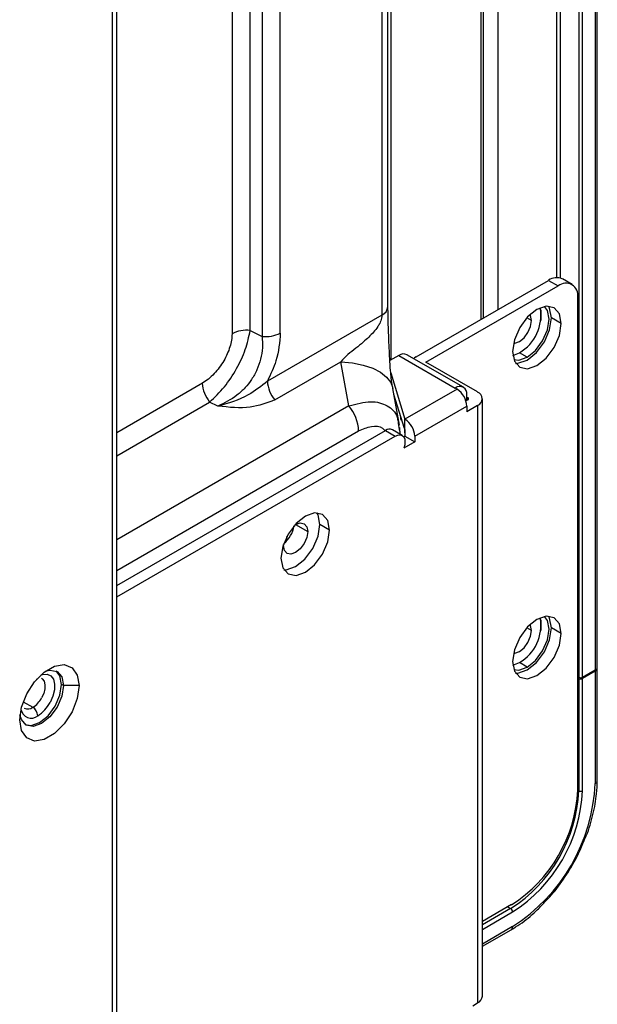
# Model space of a CAD drawing. Header units: millimetres. Extents: x 0 to 1118, y 0 to 864.
# Tile 187 of 254: x 996.58 to 1003.57, y 680.97 to 692.9. Entities that reach past the tile are written whole.
import ezdxf

# ---------------------------------------------------------------- set-up
doc = ezdxf.new("R2010")
doc.units = ezdxf.units.MM

msp = doc.modelspace()

# ---------------------------------------------------------------- linework, layer by layer
at = {"color": 8, "linetype": 'Continuous', "lineweight": 25}
for p, q in [((1001.078, 688.779), (1001.078, 776.092)), ((1002.165, 743.956), (1002.165, 689.27)), ((1003.078, 743.464), (1003.078, 689.774)), ((1002.372, 689.389), (1002.372, 700.753)), ((1002.89, 689.385), (1002.89, 689.256)), ((1002.778, 689.256), (1002.721, 689.289)), ((998.791, 688.495), (997.753, 687.896)), ((1002.006, 688.321), (1002.006, 688.293)), ((997.753, 687.617), (998.879, 688.267)), ((1000.565, 688.221), (997.753, 686.597)), ((997.753, 686.225), (1000.683, 687.917)), ((1001.172, 687.957), (1001.179, 687.916)), ((999.92, 686.783), (1000.067, 686.698)), ((1002.778, 685.5), (1002.721, 685.532)), ((1002.89, 685.629), (1002.89, 685.5)), ((996.621, 684.635), (996.738, 684.568)), ((1003.349, 683.557), (1003.337, 683.564)), ((1002.524, 682.128), (1002.182, 681.931)), ((1002.182, 681.876), (1002.548, 682.087)), ((1002.489, 682.149), (1002.524, 682.128)), ((1002.548, 681.911), (1002.182, 681.699))]:
    msp.add_line(p, q, dxfattribs=at)
at = {"color": 7, "linetype": 'Continuous', "lineweight": 25}
for p, q in [((1002.194, 689.287), (1002.194, 743.939)), ((1003.127, 689.769), (1003.127, 743.438)), ((997.753, 680.829), (997.753, 731.857)), ((997.704, 680.761), (997.704, 731.789)), ((1001.038, 689.423), (1001.038, 722.067)), ((1000.965, 721.689), (1000.965, 689.321)), ((999.515, 718.033), (999.515, 689.063)), ((999.735, 689.103), (999.735, 718.073)), ((999.15, 717.888), (999.15, 689.094)), ((999.37, 689.135), (999.37, 717.928)), ((1003.55, 700.497), (1003.55, 685.02)), ((1003.574, 685.054), (1003.574, 700.534)), ((1003.349, 700.233), (1003.349, 684.932)), ((1003.396, 684.932), (1003.396, 700.26)), ((1001.381, 688.817), (1002.984, 689.742)), ((1002.984, 689.742), (1003.102, 689.674)), ((1003.268, 689.691), (1003.151, 689.759)), ((1001.499, 688.749), (1003.102, 689.674)), ((1003.337, 683.564), (1003.337, 689.538)), ((1000.965, 689.321), (999.578, 688.52)), ((1003.137, 689.219), (1003.019, 689.287)), ((999.37, 689.135), (999.515, 689.063)), ((999.667, 688.292), (1000.468, 688.755)), ((1000.565, 688.221), (1000.468, 688.755)), ((1001.169, 688.831), (1001.063, 688.77)), ((1001.169, 688.831), (1001.852, 688.436)), ((1001.952, 688.446), (1001.269, 688.841)), ((1002.124, 688.389), (1001.499, 688.749)), ((1002.551, 688.833), (1002.63, 688.865)), ((1002.725, 688.81), (1002.63, 688.865)), ((1001.073, 688.622), (1001.245, 688.058)), ((1001.091, 688.46), (1001.098, 688.431)), ((1001.179, 687.986), (1001.098, 688.431)), ((1001.876, 688.423), (1001.245, 688.058)), ((1001.876, 688.423), (1001.852, 688.436)), ((1001.238, 687.945), (1001.111, 688.36)), ((1002.006, 688.293), (1001.983, 688.281)), ((1001.994, 688.287), (1001.994, 688.355)), ((1001.994, 688.327), (1002.006, 688.321)), ((1002.182, 681.067), (1002.182, 688.307)), ((998.979, 688.218), (998.879, 688.267)), ((1001.363, 687.854), (1001.994, 688.219)), ((1002.124, 688.225), (1001.994, 688.15)), ((1001.994, 688.219), (1001.994, 688.15)), ((1002.124, 688.225), (1002.124, 680.985)), ((1001.193, 688.055), (1001.193, 688.093)), ((1001.193, 688.055), (1001.207, 688.047)), ((1001.245, 687.895), (1001.245, 688.058)), ((997.753, 686.042), (1001.009, 687.922)), ((1001.009, 687.922), (1001.127, 687.854)), ((1001.21, 687.862), (1001.092, 687.93)), ((1001.167, 687.984), (1001.172, 687.957)), ((1001.188, 687.875), (1001.181, 687.957)), ((997.753, 685.906), (1001.127, 687.854)), ((1001.245, 687.854), (1001.229, 687.845)), ((1001.245, 687.895), (1001.245, 687.854)), ((1001.245, 687.854), (1001.363, 687.786)), ((1001.363, 687.854), (1001.363, 687.786)), ((1001.363, 687.786), (1001.229, 687.709)), ((1000.332, 686.715), (1000.214, 686.783)), ((999.814, 686.586), (999.814, 686.637)), ((999.772, 686.528), (999.773, 686.541)), ((1003.137, 685.462), (1003.019, 685.53)), ((1002.551, 685.077), (1002.63, 685.109)), ((1002.725, 685.054), (1002.63, 685.109)), ((1003.337, 684.938), (1003.349, 684.932)), ((1003.396, 684.932), (1003.55, 685.02)), ((1003.55, 685.006), (1003.396, 684.918)), ((1003.55, 685.006), (1003.55, 683.646)), ((1003.574, 683.68), (1003.574, 685.041)), ((997.109, 684.83), (997.085, 684.843)), ((997.298, 684.83), (997.109, 684.83)), ((1003.337, 684.925), (1003.349, 684.918)), ((1003.349, 684.918), (1003.349, 683.557)), ((1003.396, 683.557), (1003.396, 684.918)), ((1002.536, 682.176), (1002.182, 681.972)), ((1002.182, 681.671), (1002.531, 681.872)), ((1002.065, 680.951), (1002.124, 680.985))]:
    msp.add_line(p, q, dxfattribs=at)
at = {"color": 7, "linetype": 'Continuous', "lineweight": 25, "flags": 128}
for points in [[(1003.137, 689.219), (1003.115, 689.336), (1003.051, 689.409), (1002.955, 689.428), (1002.842, 689.389), (1002.73, 689.298), (1002.634, 689.169), (1002.57, 689.021), (1002.548, 688.878)], [(1002.725, 688.81), (1002.826, 688.892), (1002.912, 689.008), (1002.97, 689.141), (1002.99, 689.27), (1002.97, 689.375), (1002.934, 689.425)], [(1003.019, 689.287), (1002.997, 689.404), (1002.983, 689.429)], [(1002.56, 688.981), (1002.574, 688.981), (1002.63, 689.001), (1002.687, 689.046), (1002.734, 689.111), (1002.766, 689.184), (1002.778, 689.256)], [(1002.584, 688.736), (1002.612, 688.737), (1002.725, 688.776), (1002.837, 688.867), (1002.933, 688.996), (1002.997, 689.143), (1003.019, 689.287)], [(1002.778, 689.256), (1002.766, 689.315), (1002.76, 689.327)], [(1002.548, 688.878), (1002.57, 688.761), (1002.634, 688.688), (1002.73, 688.669), (1002.842, 688.708), (1002.955, 688.799), (1003.051, 688.928), (1003.115, 689.075), (1003.137, 689.219)], [(1001.381, 688.817), (1001.36, 688.803), (1001.351, 688.793)], [(1002.563, 688.781), (1002.623, 688.775), (1002.725, 688.81)], [(1001.127, 687.854), (1001.157, 687.867), (1001.186, 687.87), (1001.21, 687.862), (1001.229, 687.845), (1001.241, 687.819), (1001.245, 687.786), (1001.241, 687.748), (1001.229, 687.709)], [(1000.332, 686.715), (1000.31, 686.832), (1000.246, 686.906), (1000.15, 686.924), (1000.038, 686.885), (999.925, 686.794), (999.829, 686.665), (999.765, 686.518), (999.743, 686.375)], [(1000.214, 686.783), (1000.192, 686.9), (1000.178, 686.925)], [(999.779, 686.233), (999.807, 686.233), (999.92, 686.273), (1000.032, 686.364), (1000.128, 686.493), (1000.192, 686.64), (1000.214, 686.783)], [(999.908, 686.776), (999.92, 686.783), (999.976, 686.803), (1000.024, 686.793), (1000.056, 686.756), (1000.067, 686.698)], [(999.743, 686.375), (999.765, 686.257), (999.829, 686.184), (999.925, 686.165), (1000.038, 686.205), (1000.15, 686.296), (1000.246, 686.424), (1000.31, 686.572), (1000.332, 686.715)], [(1000.067, 686.698), (1000.056, 686.626), (1000.024, 686.553), (999.976, 686.488), (999.92, 686.443), (999.863, 686.423), (999.816, 686.432), (999.784, 686.469), (999.772, 686.528)], [(1003.137, 685.462), (1003.115, 685.58), (1003.051, 685.653), (1002.955, 685.672), (1002.842, 685.633), (1002.73, 685.542), (1002.634, 685.413), (1002.57, 685.265), (1002.548, 685.122)], [(1002.725, 685.054), (1002.826, 685.136), (1002.912, 685.252), (1002.97, 685.385), (1002.99, 685.513), (1002.97, 685.619), (1002.934, 685.669)], [(1003.019, 685.53), (1002.997, 685.648), (1002.983, 685.672)], [(1002.584, 684.98), (1002.612, 684.981), (1002.725, 685.02), (1002.837, 685.111), (1002.933, 685.24), (1002.997, 685.387), (1003.019, 685.53)], [(1002.778, 685.5), (1002.766, 685.558), (1002.76, 685.571)], [(1002.548, 685.122), (1002.57, 685.005), (1002.634, 684.931), (1002.73, 684.913), (1002.842, 684.952), (1002.955, 685.043), (1003.051, 685.172), (1003.115, 685.319), (1003.137, 685.462)], [(1002.56, 685.225), (1002.574, 685.225), (1002.63, 685.245), (1002.687, 685.29), (1002.734, 685.355), (1002.766, 685.428), (1002.778, 685.5)], [(996.579, 684.415), (996.6, 684.569), (996.663, 684.73), (996.758, 684.878), (996.876, 684.995), (997.001, 685.067), (997.118, 685.085), (997.213, 685.048), (997.276, 684.959), (997.298, 684.83)], [(1002.563, 685.024), (1002.623, 685.019), (1002.725, 685.054)], [(996.887, 685.004), (996.945, 685.018), (997.031, 685.001), (997.089, 684.935), (997.109, 684.83)], [(997.085, 684.843), (997.065, 684.949), (997.019, 685.008)], [(997.298, 684.83), (997.276, 684.675), (997.213, 684.514), (997.118, 684.367), (997.001, 684.25), (996.876, 684.177), (996.758, 684.159), (996.663, 684.197), (996.6, 684.285), (996.579, 684.415)], [(997.109, 684.83), (997.089, 684.701), (997.031, 684.568), (996.945, 684.452), (996.844, 684.371), (996.742, 684.335), (996.656, 684.352), (996.599, 684.418), (996.582, 684.475)], [(996.645, 684.359), (996.719, 684.349), (996.82, 684.384), (996.922, 684.466), (997.008, 684.582), (997.065, 684.715), (997.085, 684.843)]]:
    msp.add_lwpolyline(points, dxfattribs=at)
at = {"color": 8, "linetype": 'Continuous', "lineweight": 25, "flags": 128}
for points in [[(1000.468, 688.755), (1000.61, 688.741), (1000.74, 688.715), (1000.854, 688.677), (1000.949, 688.628), (1001.022, 688.569), (1001.072, 688.503), (1001.091, 688.46)], [(996.834, 684.96), (996.856, 684.966), (996.91, 684.968), (996.955, 684.948), (996.986, 684.907), (997.002, 684.849), (997, 684.778), (996.98, 684.702), (996.946, 684.625)], [(996.781, 684.905), (996.787, 684.91), (996.791, 684.916)], [(996.841, 684.919), (996.851, 684.912), (996.873, 684.883), (996.884, 684.841), (996.883, 684.791), (996.869, 684.736), (996.844, 684.682)]]:
    msp.add_lwpolyline(points, dxfattribs=at)
at = {"color": 7, "linetype": 'Continuous', "lineweight": 25}
for centre, radius, start, end in [((1003.081, 689.606), 0.168, 65.6929, 125.6176), ((1003.194, 689.562), 0.146, 350.786, 129.2033), ((1002.369, 689.317), 0.522, 299.9925, 10.1587), ((999.325, 688.76), 0.378, 83.0792, 117.5527), ((999.56, 689.438), 0.378, 263.0792, 297.5527), ((1001.228, 688.749), 0.101, 65.6929, 125.6176), ((999.962, 688.538), 0.384, 182.6393, 219.7721), ((999.174, 688.513), 0.384, 182.6393, 219.772), ((1001.908, 688.369), 0.0873, 350.786, 129.2033), ((1001.738, 688.207), 0.256, 2.6055, 57.3945), ((1002.001, 688.307), 0.0146, 290.7834, 69.2166), ((1002.093, 688.307), 0.0873, 290.7834, 69.2166), ((1000.172, 687.893), 0.512, 2.6393, 39.7721), ((1001.107, 687.842), 0.256, 2.6055, 57.3945), ((1001.058, 687.854), 0.0837, 65.6279, 125.6826), ((999.572, 686.814), 0.332, 308.1291, 351.8763), ((1002.369, 685.561), 0.522, 299.9925, 10.1587), ((1003.532, 685.058), 0.0419, 294.3747, 354.3052), ((1003.373, 684.977), 0.0512, 242.6097, 297.3903), ((1003.536, 685.042), 0.038, 291.634, 8.3626), ((1003.373, 684.964), 0.0512, 242.6097, 297.3903), ((996.577, 684.824), 0.303, 302.0215, 331.8806), ((996.572, 684.825), 0.424, 302.0215, 331.8806), ((996.669, 684.46), 0.128, 2.6055, 57.3945), ((1001.375, 683.745), 2.177, 302.6055, 357.3945), ((1001.558, 683.639), 1.793, 302.6055, 357.3945), ((1001.597, 683.643), 1.742, 302.6055, 357.3945), ((1001.554, 683.641), 1.844, 302.6055, 357.3945), ((1003.373, 683.603), 0.0512, 242.6097, 297.3903), ((1002.497, 682.085), 0.0512, 2.6055, 57.3945), ((1002.082, 681.077), 0.101, 294.3747, 354.3052)]:
    msp.add_arc(centre, radius, start, end, dxfattribs=at)
at = {"color": 8, "linetype": 'Continuous', "lineweight": 25}
for centre, radius, start, end in [((1000.911, 689.437), 0.128, 294.9577, 353.7222), ((996.717, 684.56), 0.124, 187.8407, 310.3123), ((996.677, 684.651), 0.103, 245.3386, 306.2945), ((1003.532, 683.684), 0.0419, 294.3747, 354.3052), ((1002.508, 681.905), 0.04, 304.0564, 7.2558)]:
    msp.add_arc(centre, radius, start, end, dxfattribs=at)
at = {"color": 7, "linetype": 'Continuous', "lineweight": 25}
for points, knots in [([(1001.092, 688.454), (1001.089, 688.47), (1001.085, 688.499), (1001.077, 688.565), (1001.068, 688.664), (1001.059, 688.813), (1001.051, 688.987), (1001.042, 689.205), (1001.04, 689.345), (1001.038, 689.429)], [0, 0, 0, 0, 0.062337, 0.117266, 0.209592, 0.350204, 0.534064, 0.721925, 1, 1, 1, 1]), ([(1000.965, 689.321), (1000.964, 689.309), (1000.962, 689.287), (1000.954, 689.25), (1000.937, 689.215), (1000.908, 689.169), (1000.864, 689.113), (1000.804, 689.051), (1000.733, 688.987), (1000.648, 688.916), (1000.551, 688.844), (1000.496, 688.785), (1000.468, 688.755)], [0, 0, 0, 0, 0.043541, 0.08236, 0.120216, 0.17291, 0.278909, 0.386414, 0.509727, 0.664241, 0.830707, 1, 1, 1, 1]), ([(998.879, 688.267), (998.94, 688.324), (999.056, 688.434), (999.209, 688.665), (999.322, 688.91), (999.354, 689.058), (999.37, 689.135)], [0, 0, 0, 0, 0.269233, 0.515465, 0.751211, 1, 1, 1, 1]), ([(999.15, 689.094), (999.149, 689.069), (999.146, 689.019), (999.119, 688.907), (999.054, 688.761), (998.956, 688.63), (998.864, 688.542), (998.815, 688.511), (998.791, 688.495)], [0, 0, 0, 0, 0.117045, 0.233862, 0.475768, 0.731223, 0.865672, 1, 1, 1, 1]), ([(999.515, 689.063), (999.517, 689.018), (999.523, 688.93), (999.5, 688.791), (999.456, 688.659), (999.391, 688.54), (999.307, 688.436), (999.173, 688.312), (999.058, 688.256), (998.979, 688.218)], [0, 0, 0, 0, 0.1402657, 0.2692179, 0.3901538, 0.5070512, 0.6178, 0.7390502, 1, 1, 1, 1]), ([(999.735, 689.103), (999.726, 688.992), (999.712, 688.802), (999.618, 688.603), (999.578, 688.52)], [0, 0, 0, 0, 0.586218, 1, 1, 1, 1]), ([(999.578, 688.52), (999.503, 688.46), (999.319, 688.314), (999.105, 688.253), (998.979, 688.218)], [0, 0, 0, 0, 0.4125346, 1, 1, 1, 1]), ([(999.667, 688.292), (999.571, 688.256), (999.362, 688.176), (999.114, 688.203), (998.979, 688.218)], [0, 0, 0, 0, 0.458921, 1, 1, 1, 1]), ([(1000.683, 687.917), (1000.735, 687.94), (1000.84, 687.985), (1000.955, 687.975), (1000.995, 687.928), (1001.005, 687.915)], [0, 0, 0, 0, 0.420397, 0.8465574, 1, 1, 1, 1]), ([(1001.238, 687.945), (1001.238, 687.943), (1001.24, 687.938), (1001.242, 687.93), (1001.243, 687.921), (1001.244, 687.912), (1001.245, 687.903), (1001.245, 687.898), (1001.245, 687.895)], [0, 0, 0, 0, 0.2077168, 0.383402, 0.5361266, 0.6793917, 0.8292765, 1, 1, 1, 1]), ([(1003.399, 682.918), (1003.414, 682.949), (1003.467, 683.065), (1003.526, 683.27), (1003.568, 683.495), (1003.572, 683.627), (1003.574, 683.68)], [0, 0, 0, 0, 0.121293, 0.451211, 0.781938, 1, 1, 1, 1]), ([(1002.938, 682.209), (1002.966, 682.236), (1003.055, 682.327), (1003.188, 682.513), (1003.318, 682.725), (1003.377, 682.864), (1003.399, 682.918)], [0, 0, 0, 0, 0.142943, 0.468705, 0.794226, 1, 1, 1, 1]), ([(1002.531, 681.872), (1002.566, 681.894), (1002.669, 681.958), (1002.809, 682.067), (1002.904, 682.171), (1002.938, 682.209)], [0, 0, 0, 0, 0.252792, 0.7313547, 1, 1, 1, 1])]:
    msp.add_open_spline(points, degree=3, knots=knots, dxfattribs=at)
at = {"color": 8, "linetype": 'Continuous', "lineweight": 25}
msp.add_open_spline([(1000.565, 688.221), (1000.656, 688.245), (1000.833, 688.292), (1001.036, 688.235), (1001.152, 688.126), (1001.163, 688.019), (1001.167, 687.984)], degree=3, knots=[0, 0, 0, 0, 0.304903, 0.588208, 0.864108, 1, 1, 1, 1], dxfattribs=at)

doc.saveas('drawing.dxf')
